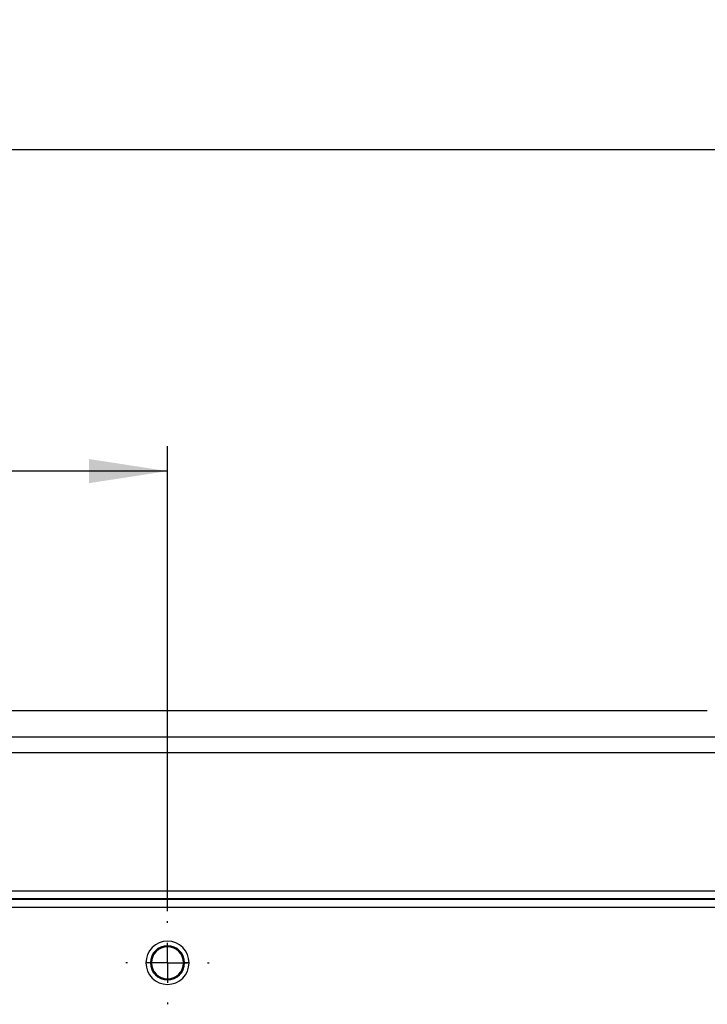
# Paper-space layout 'Web Drawing(2)' of a CAD drawing. Header units: millimetres. Extents: x 71 to 1085, y 76 to 849.
# Tile 20 of 63: x 424 to 511, y 232 to 357. Entities that reach past the tile are written whole.
import ezdxf

# ---------------------------------------------------------------- set-up
doc = ezdxf.new("R2010")
doc.units = ezdxf.units.MM
doc.linetypes.add('CENTERX2', pattern=[20.32, 12.7, -2.54, 2.54, -2.54])
doc.layers.add('CENTER', color=40, linetype='CENTERX2')
doc.layers.add('DIMENSIONS', color=140, linetype='Continuous', lineweight=25)
doc.styles.add('SLDTEXTSTYLE0', font='TXT', dxfattribs={"width": 0.75})
doc.dimstyles.new('SLDDIMSTYLE0', dxfattribs={"dimtxt": 10, "dimasz": 10, "dimexe": 0, "dimexo": 0.0625, "dimgap": 2.5, "dimtad": 0, "dimtih": 1, "dimtoh": 1, "dimdec": 1, "dimrnd": 1e-09, "dimzin": 4, "dimdsep": 46, "dimtxsty": 'SLDTEXTSTYLE0', "dimsah": 1, "dimcen": 0.09, "dimadec": 0, "dimazin": 1, "dimtfac": 1, "dimtdec": 1, "dimtofl": 0, "dimtmove": 0, "dimatfit": 3, "dimfxl": 0, "dimfrac": 2, "dimtolj": 1, "dimtzin": 12, "dimarcsym": 0})

# ---------------------------------------------------------------- blocks, each defined once
blk = doc.blocks.new('_D_26')
at = {"layer": 'DIMENSIONS'}
for p, q in [((214.5, 243.63), (214.5, 343.86)), ((560.5, 243.63), (560.5, 343.86)), ((370.88, 342.16), (367.83, 342.16)), ((367.83, 342.16), (367.83, 326.28)), ((404.13, 342.16), (407.18, 342.16)), ((407.18, 342.16), (407.18, 326.28)), ((214.5, 340.69), (362.99, 340.69)), ((560.5, 340.69), (412.02, 340.69)), ((367.83, 326.28), (370.88, 326.28)), ((407.18, 326.28), (404.13, 326.28))]:
    blk.add_line(p, q, dxfattribs=at)
for points in [[(214.5, 340.69), (224.5, 339.15), (224.5, 342.22)], [(560.5, 340.69), (550.5, 342.22), (550.5, 339.15)]]:
    blk.add_solid(points, dxfattribs=at)
at = {"layer": 'DIMENSIONS', "char_height": 10, "attachment_point": 1, "style": 'SLDTEXTSTYLE0'}
for s, insert in [('346.0', (370.88, 357.08)), ('13.62', (370.88, 339.17))]:
    blk.add_mtext(s, dxfattribs=dict(at, insert=insert))
blk = doc.blocks.new('_D_27')
at = {"layer": 'DIMENSIONS'}
for p, q in [((332.5, 243.63), (332.5, 302.9)), ((442.5, 243.63), (442.5, 302.9)), ((374.57, 301.2), (371.53, 301.2)), ((371.53, 301.2), (371.53, 285.33)), ((400.44, 301.2), (403.48, 301.2)), ((403.48, 301.2), (403.48, 285.33)), ((332.5, 299.73), (366.68, 299.73)), ((442.5, 299.73), (408.33, 299.73)), ((371.53, 285.33), (374.57, 285.33)), ((403.48, 285.33), (400.44, 285.33))]:
    blk.add_line(p, q, dxfattribs=at)
for points in [[(332.5, 299.73), (342.5, 298.19), (342.5, 301.27)], [(442.5, 299.73), (432.5, 301.27), (432.5, 298.19)]]:
    blk.add_solid(points, dxfattribs=at)
at = {"layer": 'DIMENSIONS', "char_height": 10, "attachment_point": 1, "style": 'SLDTEXTSTYLE0'}
for s, insert in [('110.0', (370.88, 316.12)), ('4.33', (374.57, 298.22))]:
    blk.add_mtext(s, dxfattribs=dict(at, insert=insert))
blk = doc.blocks.new('SW_CENTERMARKSYMBOL_20')
at = {"layer": 'CENTER', "color": 0}
for p, q in [((0, 5.08), (0, 5.29)), ((0, 0), (0, 2.54)), ((-5.08, 0), (-5.29, 0)), ((0, 0), (-2.54, 0)), ((0, 0), (0, -2.54)), ((0, 0), (2.54, 0)), ((5.08, 0), (5.29, 0)), ((0, -5.08), (0, -5.29))]:
    blk.add_line(p, q, dxfattribs=at)

psp = doc.layouts.new('Web Drawing(2)')

# ---------------------------------------------------------------- linework, layer by layer
for p, q in [((511.24, 269.2), (263.74, 269.2)), ((512.38, 265.82), (421.69, 265.82)), ((512.38, 263.83), (262.63, 263.83)), ((214.5, 246.25), (560.5, 246.25)), ((214.5, 245.26), (560.5, 245.26)), ((560.5, 245.12), (214.5, 245.12)), ((560.5, 244.12), (214.5, 244.12)), ((440.33, 237.07), (439.75, 237.07)), ((440.47, 237.07), (440.33, 237.07)), ((444.68, 237.07), (444.54, 237.07)), ((445.25, 237.07), (444.68, 237.07))]:
    psp.add_line(p, q)
for radius, start, end in [(2.75, 0, 180), (2.18, 0, 180), (2.04, 0, 180), (2.75, 180, 0), (2.18, 180, 0), (2.04, 180, 0)]:
    psp.add_arc((442.5, 237.07), radius, start, end)

# ---------------------------------------------------------------- block references
at = {"layer": 'CENTER'}
psp.add_blockref('SW_CENTERMARKSYMBOL_20', (442.5, 237.07), dxfattribs=at)

# ---------------------------------------------------------------- dimensions: what is measured, and where the dimension line sits
at = {"layer": 'DIMENSIONS'}
for base, p1, p2, picture, middle in [((560.5, 340.69), (214.5, 242.36), (560.5, 242.36), '_D_26', (387.5, 340.69)), ((442.5, 299.73), (332.5, 242.36), (442.5, 242.36), '_D_27', (387.5, 299.73))]:
    dim = psp.add_linear_dim(base=base, p1=p1, p2=p2, dimstyle='SLDDIMSTYLE0', dxfattribs=at)
    dim.commit()
    dim.dimension.update_dxf_attribs({"geometry": picture, "text_midpoint": middle, "dimtype": 160})

doc.saveas('drawing.dxf')
